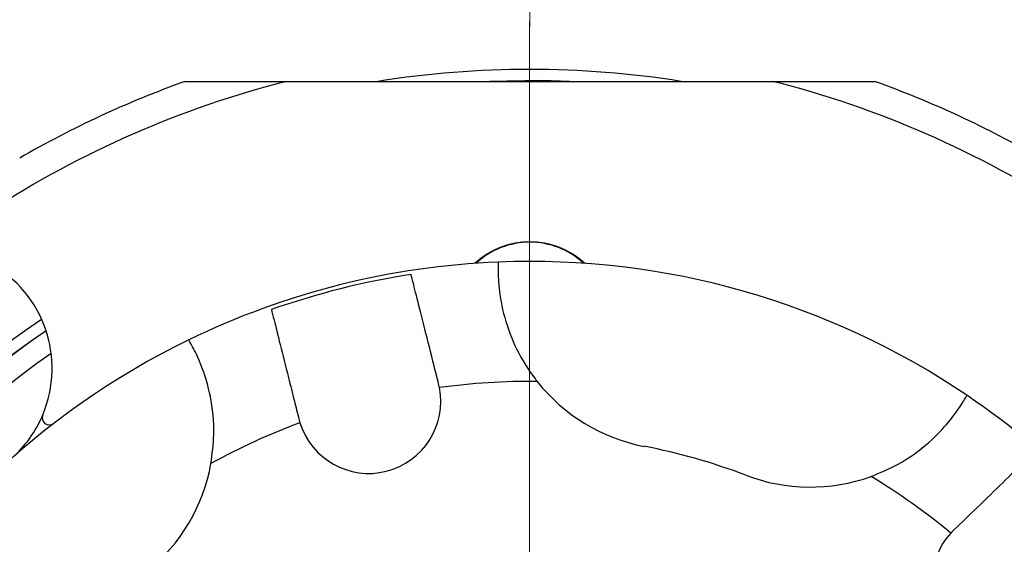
# Model space of a CAD drawing. Header units: inches. Extents: x 0.8 to 32, y -0.1 to 21.9.
# Tile 12 of 60: x 11.6 to 13.6, y 3.7 to 4.8. Entities that reach past the tile are written whole.
import ezdxf

# ---------------------------------------------------------------- set-up
doc = ezdxf.new("R2010")
doc.units = ezdxf.units.IN
doc.header["$MEASUREMENT"] = 0
doc.linetypes.add('CENTERX2', pattern=[0.8, 0.5, -0.1, 0.1, -0.1])

# ---------------------------------------------------------------- blocks, each defined once
blk = doc.blocks.new('SW_CENTERMARKSYMBOL_1')
at = {"color": 0, "linetype": 'Continuous', "lineweight": 18}
blk.add_line((0, 0.2), (0, 2.1248), dxfattribs=at)

msp = doc.modelspace()

# ---------------------------------------------------------------- linework, layer by layer
at = {"color": 7, "linetype": 'CENTERX2', "lineweight": 18}
msp.add_line((12.634, 16.9749), (12.634, 4.7977), dxfattribs=at)
at = {"color": 7, "linetype": 'Continuous', "lineweight": 25}
for p, q in [((11.9159, 4.6831), (12.128, 4.6831)), ((12.128, 4.6831), (13.1399, 4.6831)), ((13.1399, 4.6831), (13.352, 4.6831)), ((12.4458, 4.0451), (12.444, 4.0531)), ((12.153, 3.9799), (12.1553, 3.972)), ((13.5166, 3.748), (13.5109, 3.7421))]:
    msp.add_line(p, q, dxfattribs=at)
at = {"color": 7, "linetype": 'Continuous', "lineweight": 25, "flags": 128}
msp.add_lwpolyline([(12.7164, 4.6831), (12.6598, 4.6846), (12.5509, 4.6831)], dxfattribs=at)
at = {"color": 7, "linetype": 'Continuous', "lineweight": 25}
for centre, radius, start, end in [((12.6336, 2.6831), 2.0248, 81.0238, 98.9762), ((12.634, 2.6831), 2.063, 104.1961, 123.0467), ((12.634, 2.6831), 2.125, 109.7499, 120), ((12.634, 2.6831), 2.063, 56.9533, 75.8039), ((12.634, 2.6831), 2.125, 60, 70.2501), ((12.634, 4.1831), 0.166, 46.8072, 133.1928), ((12.634, 4.1831), 0.165, 90, 132.7653), ((12.634, 4.1831), 0.165, 47.2347, 90), ((12.634, 2.6831), 1.625, 92.3145, 115.9278), ((12.634, 2.6831), 1.625, 55.9278, 92.3145), ((11.389, 4.0851), 0.25, 337.1985, 61.3146), ((12.634, 2.6831), 1.6169, 98.7982, 109.444), ((12.6336, 2.6831), 1.8155, 124.0499, 198.6704), ((12.6336, 2.6831), 1.7907, 124.2311, 198.4542), ((12.6336, 2.6831), 1.7905, 124.2325, 198.4536), ((12.634, 2.6831), 1.625, 115.9278, 152.3145), ((12.6336, 2.6831), 1.7457, 124.8141, 198.2847), ((12.2985, 4.0165), 0.15, 197.2479, 10.9943), ((12.634, 2.6831), 1.375, 89.3605, 97.8676), ((12.943, 4.2911), 0.375, 218.4442, 259.1211), ((12.634, 2.6831), 1.625, 32.3145, 55.9278), ((11.389, 4.0851), 0.25, 311.6057, 337.1985), ((11.6333, 3.9824), 0.015, 157.1985, 307.6031), ((12.634, 2.6831), 1.375, 110.3747, 118.8817), ((12.634, 2.6831), 1.2625, 69.1211, 79.1211), ((11.6008, 3.9535), 0.375, 309.1211, 349.798), ((13.2176, 4.213), 0.375, 249.1211, 289.798), ((12.634, 2.6831), 1.375, 50.3747, 58.8817), ((13.621, 3.6403), 0.15, 137.2479, 310.9943)]:
    msp.add_arc(centre, radius, start, end, dxfattribs=at)
for points, knots in [([(12.5684, 4.3067), (12.5682, 4.304), (12.5678, 4.2984), (12.5684, 4.2556), (12.5785, 4.1945), (12.6039, 4.1254), (12.6317, 4.0804), (12.6481, 4.0596), (12.6493, 4.058)], [0, 0, 0, 0, 0.205864, 0.411774, 0.615466, 0.804537, 0.985054, 1, 1, 1, 1]), ([(12.444, 4.0531), (12.4408, 4.0656), (12.4309, 4.1053), (12.4147, 4.1696), (12.3986, 4.2336), (12.39, 4.2678), (12.3873, 4.2783), (12.3867, 4.281)], [0, 0, 0, 0, 0.120339, 0.383983, 0.647665, 0.910397, 1, 1, 1, 1]), ([(12.0957, 4.2078), (12.0974, 4.2012), (12.1012, 4.1859), (12.1134, 4.1375), (12.1288, 4.0763), (12.1425, 4.0217), (12.1499, 3.9924), (12.153, 3.9799)], [0, 0, 0, 0, 0.193768, 0.454686, 0.716468, 0.879728, 1, 1, 1, 1]), ([(11.9698, 3.887), (11.9725, 3.9071), (11.9788, 3.9553), (11.9708, 4.0264), (11.9526, 4.0867), (11.9339, 4.1268), (11.9244, 4.1429), (11.9237, 4.1442), (11.9235, 4.1445)], [0, 0, 0, 0, 0.1483361, 0.356506, 0.5393377, 0.7244504, 0.9242484, 1, 1, 1, 1]), ([(13.3446, 3.8602), (13.3633, 3.868), (13.4082, 3.8866), (13.4658, 3.9291), (13.5089, 3.9749), (13.5342, 4.0112), (13.5435, 4.0275), (13.5442, 4.0288), (13.5444, 4.0291)], [0, 0, 0, 0, 0.148334, 0.356504, 0.539336, 0.724449, 0.924246, 1, 1, 1, 1]), ([(13.6853, 3.9116), (13.6783, 3.9048), (13.6642, 3.8911), (13.6207, 3.8489), (13.5696, 3.7994), (13.5331, 3.7639), (13.5166, 3.748)], [0, 0, 0, 0, 0.261611, 0.523219, 0.785561, 1, 1, 1, 1])]:
    msp.add_open_spline(points, degree=3, knots=knots, dxfattribs=at)

# ---------------------------------------------------------------- block references
at = {"color": 7, "linetype": 'Continuous', "lineweight": 18}
msp.add_blockref('SW_CENTERMARKSYMBOL_1', (12.6336, 2.6831), dxfattribs=at)

doc.saveas('drawing.dxf')
